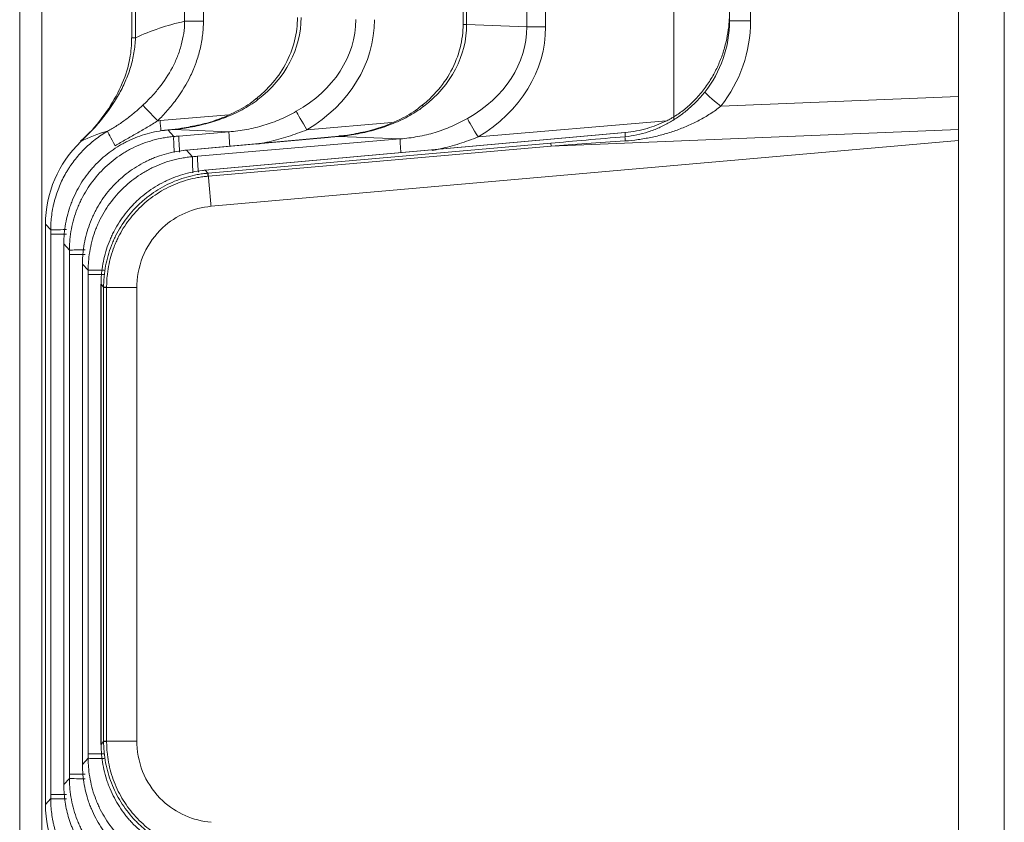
# Model space of a CAD drawing. Header units: millimetres. Extents: x 4 to 836, y 5 to 589.
# Tile 72 of 154: x 476 to 489, y 282 to 293. Entities that reach past the tile are written whole.
import ezdxf

# ---------------------------------------------------------------- set-up
doc = ezdxf.new("R2010")
doc.units = ezdxf.units.MM
doc.layers.add('1', color=7, linetype='Continuous', true_color=0xffffff)

msp = doc.modelspace()

# ---------------------------------------------------------------- linework, layer by layer
at = {"layer": '1', "color": 143, "linetype": 'Continuous', "lineweight": 18}
for p, q in [((475.895, 262.136), (475.895, 359.583)), ((488.795, 263.423), (488.795, 358.296)), ((488.195, 329.889), (488.195, 291.829)), ((477.365, 329.119), (477.365, 292.599)), ((481.704, 328.943), (481.704, 292.775)), ((485.195, 292.822), (485.195, 328.897)), ((479, 291.805), (479, 291.805)), ((488.195, 291.829), (488.195, 291.398)), ((481.169, 291.715), (481.169, 291.715)), ((478.129, 291.431), (478.129, 291.428)), ((478, 291.408), (477.999, 291.41)), ((479.936, 291.296), (478.078, 291.129)), ((483.825, 291.36), (478.322, 290.865)), ((480.078, 291.308), (480.077, 291.309)), ((480.298, 291.34), (480.298, 291.337)), ((483.826, 291.359), (483.825, 291.36)), ((488.195, 291.398), (488.195, 291.252)), ((478.402, 290.393), (488.195, 291.252)), ((488.195, 291.252), (488.195, 281.466)), ((478.046, 291.125), (478.045, 291.126)), ((478.079, 291.128), (478.078, 291.129)), ((478.29, 290.861), (478.29, 290.862)), ((478.312, 290.864), (478.311, 290.864)), ((478.323, 290.865), (478.322, 290.865)), ((476.233, 290.157), (476.233, 282.561)), ((476.233, 290.157), (476.233, 290.157)), ((476.472, 289.899), (476.472, 282.82)), ((476.473, 289.899), (476.472, 289.899)), ((476.717, 289.658), (476.716, 289.658)), ((476.716, 289.635), (476.716, 283.084)), ((476.717, 289.635), (476.716, 289.635)), ((476.719, 289.704), (476.718, 289.703)), ((476.96, 289.371), (476.96, 283.347)), ((476.961, 289.371), (476.96, 289.371)), ((476.961, 289.394), (476.961, 289.394)), ((476.963, 289.44), (476.962, 289.439)), ((477.429, 289.33), (477.429, 283.389)), ((476.961, 283.347), (476.96, 283.347)), ((476.717, 283.084), (476.716, 283.084)), ((476.473, 282.82), (476.472, 282.82)), ((476.472, 282.797), (476.473, 282.797)), ((476.473, 282.752), (476.474, 282.751)), ((476.233, 282.561), (476.233, 282.561))]:
    msp.add_line(p, q, dxfattribs=at)
at = {"layer": '1', "color": 143, "linetype": 'Continuous', "lineweight": 13}
for p, q in [((476.187, 342.576), (476.187, 279.143)), ((484.465, 291.52), (484.465, 330.198)), ((477.412, 329.119), (477.412, 292.599)), ((482.539, 292.742), (482.539, 328.976)), ((482.785, 328.976), (482.785, 292.742)), ((478.056, 292.815), (478.056, 328.904)), ((478.302, 328.904), (478.302, 292.815)), ((481.75, 328.943), (481.75, 292.775)), ((485.471, 328.897), (485.471, 292.822)), ((478.056, 292.815), (478.302, 292.815)), ((481.75, 292.775), (481.704, 292.775)), ((481.75, 292.775), (482.539, 292.742)), ((482.785, 292.742), (482.539, 292.742)), ((485.195, 292.822), (485.471, 292.822)), ((477.365, 292.599), (477.412, 292.599)), ((485.081, 291.703), (488.195, 291.829)), ((477.734, 291.515), (478.633, 291.592)), ((479.658, 291.394), (480.772, 291.49)), ((481.9, 291.3), (484.369, 291.512)), ((477.835, 291.392), (477.914, 291.306)), ((478.638, 291.368), (477.909, 291.399)), ((477.98, 291.312), (478.638, 291.368)), ((479.937, 291.295), (478.079, 291.128)), ((483.826, 291.359), (478.323, 290.865)), ((479.937, 291.295), (479.936, 291.296)), ((480.88, 291.275), (480.078, 291.308)), ((488.195, 291.398), (482.856, 291.181)), ((483.826, 291.304), (483.826, 291.359)), ((478.225, 291.047), (480.88, 291.275)), ((478.364, 290.826), (482.853, 291.22)), ((482.856, 291.181), (478.367, 290.787)), ((482.853, 291.22), (482.856, 291.181)), ((478.079, 291.128), (478.159, 291.042)), ((478.323, 290.865), (478.359, 290.826)), ((476.233, 290.157), (476.233, 282.561)), ((476.302, 290.083), (476.233, 290.157)), ((476.302, 282.691), (476.302, 290.027)), ((476.302, 290.027), (476.508, 290.027)), ((476.473, 289.899), (476.473, 282.82)), ((476.547, 289.818), (476.473, 289.899)), ((476.547, 282.956), (476.547, 289.762)), ((476.547, 289.762), (476.754, 289.762)), ((476.717, 289.635), (476.717, 283.084)), ((476.792, 289.554), (476.717, 289.635)), ((476.792, 283.221), (476.792, 289.498)), ((476.999, 289.498), (476.792, 289.498)), ((476.961, 289.371), (476.961, 283.347)), ((476.995, 289.335), (476.961, 289.371)), ((476.995, 283.389), (476.995, 289.33)), ((477.034, 289.33), (477.034, 283.389)), ((476.961, 283.347), (476.995, 283.384)), ((476.717, 283.084), (476.792, 283.165)), ((476.792, 283.221), (476.999, 283.221)), ((476.473, 282.82), (476.547, 282.9)), ((476.547, 282.956), (476.754, 282.956)), ((476.302, 282.691), (476.508, 282.691)), ((476.233, 282.561), (476.302, 282.636))]:
    msp.add_line(p, q, dxfattribs=at)
for centre, major_axis, ratio, start_param, end_param in [((477.742, 292.89), (1.838, -0.08), 0.815372, 5.513193, 6.320507), ((478.388, 292.863), (1.908, -0.077), 0.78539, 5.378087, 6.316802), ((478.38, 292.863), (2.162, -0.087), 0.83193, 5.377917, 6.316632), ((479.277, 289.857), (3.13, -1.531), 0.838284, 2.329342, 2.544029), ((479.911, 292.799), (1.838, -0.08), 0.815372, 5.513193, 6.320507), ((480.63, 292.769), (1.908, -0.077), 0.78539, 5.378087, 6.316802), ((480.622, 292.769), (2.162, -0.087), 0.83193, 5.377917, 6.316632), ((483.671, 292.834), (0.948, -1.541), 0.992616, 0.345924, 1.016048), ((479.189, 291.572), (-0.189, 0.233), 0.020324, 5.890951, 6.234819), ((485.106, 291.703), (-0.235, 0.187), 0.05049, 0.050619, 1.507292), ((477.711, 291.512), (-0.21, 0.214), 0.018712, 0.291864, 1.552486), ((481.358, 291.482), (-0.189, 0.233), 0.020324, 5.890951, 6.234819), ((479.666, 291.394), (-0.154, 0.258), 0.022477, 0.336533, 1.557375), ((481.908, 291.3), (0.154, -0.258), 0.022477, 3.478126, 4.698968), ((477.873, 290.016), (1.166, -0.961), 0.992658, 2.349262, 2.36964), ((477.721, 291.515), (0.043, -0.498), 0.026082, 1.291396, 1.568563), ((478.008, 289.857), (1.764, -0.935), 0.715025, 2.46814, 2.701682), ((477.196, 291.117), (-0.15, 0.26), 0.030164, 0.100131, 1.287216), ((477.94, 291.008), (-0.025, 0.299), 0.042536, 0.081215, 1.27036), ((478.006, 291.014), (0.026, -0.299), 0.026082, 3.222762, 4.409161), ((478.664, 291.07), (-0.026, 0.299), 0.026082, 0.081169, 1.191565), ((500.779, 292.641), (19.849, 1.605), 0.003268, 2.594318, 2.697457), ((483.852, 291.007), (-0.026, 0.299), 0.018499, 0.081155, 0.626379), ((480.906, 290.977), (0.026, -0.299), 0.026082, 3.222762, 4.298659), ((500.805, 292.344), (19.863, 1.306), 0.002075, 2.595614, 2.698752), ((478.185, 290.744), (0.025, -0.299), 0.042536, 3.222808, 4.411953), ((478.251, 290.749), (0.026, -0.299), 0.026082, 3.222762, 4.409161), ((478.385, 290.528), (-0.026, 0.299), 0.016218, 0.081152, 0.523531), ((476.601, 290.083), (-0.3, 0), 0.013334, 5.025031, 6.213366), ((476.846, 289.818), (-0.3, 0), 0.013334, 5.025031, 6.213366), ((477.092, 289.554), (0.3, 0), 0.013334, 1.883438, 3.071773), ((477.294, 289.335), (-0.3, 0), 0.005232, 5.759588, 6.213371), ((477.294, 283.384), (-0.3, 0), 0.005232, 0.069814, 0.523597), ((477.092, 283.165), (0.3, 0), 0.013334, 3.211412, 4.399747), ((476.846, 282.9), (-0.3, 0), 0.013334, 0.069819, 1.258155), ((476.601, 282.636), (-0.3, 0), 0.013334, 0.069819, 1.258155)]:
    msp.add_ellipse(centre, major_axis=major_axis, ratio=ratio, start_param=start_param, end_param=end_param, dxfattribs=at)
at = {"layer": '1', "color": 143, "linetype": 'Continuous', "lineweight": 18}
for centre, major_axis, ratio, start_param, end_param in [((483.695, 292.834), (0.749, -1.312), 0.990839, 0.377747, 1.047871), ((477.733, 290.153), (0.549, -1.399), 0.997682, 3.530134, 4.336636), ((477.733, 282.565), (0.549, 1.399), 0.997682, 1.946549, 2.753051)]:
    msp.add_ellipse(centre, major_axis=major_axis, ratio=ratio, start_param=start_param, end_param=end_param, dxfattribs=at)
for points, knots in [([(479.535, 292.866), (479.534, 292.815), (479.525, 292.659), (479.458, 292.395), (479.299, 292.104), (479.129, 291.915), (479.023, 291.824), (479, 291.805)], [0, 0, 0, 0, 0.12228, 0.385099, 0.656714, 0.927237, 1, 1, 1, 1]), ([(485.195, 292.941), (485.195, 292.927), (485.195, 292.914), (485.194, 292.888), (485.193, 292.848), (485.19, 292.808), (485.183, 292.729), (485.176, 292.677), (485.156, 292.572), (485.144, 292.52), (485.115, 292.416), (485.098, 292.364), (485.067, 292.287), (485.056, 292.261), (485.033, 292.209), (485.021, 292.184), (484.981, 292.108), (484.952, 292.058), (484.888, 291.96), (484.852, 291.911), (484.792, 291.841), (484.771, 291.817), (484.738, 291.783), (484.727, 291.771), (484.704, 291.748), (484.692, 291.737), (484.68, 291.726)], [0, 0, 0, 0, 0.03125, 0.03125, 0.0625, 0.125, 0.125, 0.25, 0.25, 0.375, 0.375, 0.5, 0.5, 0.5625, 0.5625, 0.625, 0.625, 0.75, 0.75, 0.875, 0.875, 0.9375, 0.9375, 0.96875, 0.96875, 1, 1, 1, 1]), ([(481.704, 292.775), (481.704, 292.725), (481.694, 292.568), (481.627, 292.304), (481.468, 292.013), (481.298, 291.825), (481.192, 291.733), (481.169, 291.715)], [0, 0, 0, 0, 0.12228, 0.385099, 0.656714, 0.927237, 1, 1, 1, 1]), ([(477.36, 292.6), (477.361, 292.508), (477.347, 292.306), (477.245, 291.989), (477.063, 291.66), (476.87, 291.409), (476.731, 291.281), (476.69, 291.247)], [0, 0, 0, 0, 0.174008, 0.393772, 0.634321, 0.89744, 1, 1, 1, 1]), ([(478.997, 291.808), (478.978, 291.791), (478.891, 291.716), (478.684, 291.604), (478.412, 291.492), (478.213, 291.45), (478.128, 291.437)], [0, 0, 0, 0, 0.078342, 0.362426, 0.732299, 1, 1, 1, 1]), ([(481.166, 291.718), (481.148, 291.701), (481.06, 291.625), (480.853, 291.513), (480.581, 291.402), (480.382, 291.359), (480.297, 291.347)], [0, 0, 0, 0, 0.078342, 0.362426, 0.732299, 1, 1, 1, 1]), ([(484.68, 291.726), (484.641, 291.69), (484.599, 291.656), (484.532, 291.607), (484.509, 291.592), (484.473, 291.569), (484.46, 291.562), (484.436, 291.547), (484.423, 291.54), (484.411, 291.533)], [0, 0, 0, 0, 0.5, 0.5, 0.75, 0.75, 0.875, 0.875, 1, 1, 1, 1]), ([(484.114, 291.413), (484.068, 291.4), (484.021, 291.389), (483.928, 291.371), (483.88, 291.364), (483.832, 291.36)], [0, 0, 0, 0, 0.5, 0.5, 1, 1, 1, 1]), ([(477.791, 291.387), (477.747, 291.382), (477.703, 291.375), (477.617, 291.357), (477.574, 291.346), (477.449, 291.308), (477.368, 291.275), (477.27, 291.225), (477.251, 291.215), (477.212, 291.193), (477.155, 291.159), (477.101, 291.122), (476.997, 291.043), (476.932, 290.984), (476.857, 290.903), (476.842, 290.886), (476.814, 290.853), (476.772, 290.801), (476.734, 290.748), (476.664, 290.638), (476.623, 290.56), (476.58, 290.458), (476.572, 290.438), (476.557, 290.396), (476.536, 290.334), (476.519, 290.27), (476.49, 290.143), (476.478, 290.056), (476.474, 289.967)], [0, 0, 0, 0, 0.0625, 0.0625, 0.125, 0.125, 0.25, 0.25, 0.28125, 0.28125, 0.3125, 0.375, 0.375, 0.5, 0.5, 0.53125, 0.53125, 0.5625, 0.625, 0.625, 0.75, 0.75, 0.78125, 0.78125, 0.8125, 0.875, 0.875, 1, 1, 1, 1]), ([(477.803, 291.389), (477.8, 291.389), (477.798, 291.388), (477.794, 291.388), (477.792, 291.388), (477.791, 291.387)], [0, 0, 0, 0, 0.624236, 0.624236, 1, 1, 1, 1]), ([(478.046, 291.125), (477.957, 291.115), (477.871, 291.097), (477.745, 291.06), (477.704, 291.046), (477.642, 291.021), (477.622, 291.013), (477.581, 290.995), (477.561, 290.985), (477.462, 290.935), (477.387, 290.889), (477.282, 290.81), (477.248, 290.782), (477.199, 290.738), (477.183, 290.723), (477.151, 290.692), (477.135, 290.676), (477.06, 290.595), (477.006, 290.526), (476.934, 290.415), (476.912, 290.377), (476.881, 290.318), (476.871, 290.298), (476.852, 290.258), (476.843, 290.238), (476.8, 290.136), (476.773, 290.052), (476.744, 289.924), (476.736, 289.88), (476.728, 289.815), (476.725, 289.792), (476.721, 289.748), (476.72, 289.726), (476.719, 289.704)], [0, 0, 0, 0, 0.125, 0.125, 0.1875, 0.1875, 0.21875, 0.21875, 0.25, 0.25, 0.375, 0.375, 0.4375, 0.4375, 0.46875, 0.46875, 0.5, 0.5, 0.625, 0.625, 0.6875, 0.6875, 0.71875, 0.71875, 0.75, 0.75, 0.875, 0.875, 0.9375, 0.9375, 0.96875, 0.96875, 1, 1, 1, 1]), ([(478.29, 290.861), (478.202, 290.851), (478.116, 290.834), (477.989, 290.796), (477.948, 290.782), (477.886, 290.758), (477.866, 290.749), (477.826, 290.731), (477.806, 290.721), (477.706, 290.672), (477.632, 290.625), (477.526, 290.546), (477.492, 290.518), (477.443, 290.474), (477.427, 290.459), (477.395, 290.428), (477.38, 290.412), (477.304, 290.331), (477.25, 290.262), (477.178, 290.151), (477.156, 290.113), (477.125, 290.055), (477.115, 290.035), (477.096, 289.995), (477.087, 289.974), (477.044, 289.872), (477.018, 289.789), (476.989, 289.66), (476.981, 289.617), (476.972, 289.551), (476.969, 289.529), (476.965, 289.484), (476.964, 289.462), (476.963, 289.44)], [0, 0, 0, 0, 0.125, 0.125, 0.1875, 0.1875, 0.21875, 0.21875, 0.25, 0.25, 0.375, 0.375, 0.4375, 0.4375, 0.46875, 0.46875, 0.5, 0.5, 0.625, 0.625, 0.6875, 0.6875, 0.71875, 0.71875, 0.75, 0.75, 0.875, 0.875, 0.9375, 0.9375, 0.96875, 0.96875, 1, 1, 1, 1]), ([(478.402, 290.392), (478.168, 290.371), (477.942, 290.272), (477.565, 289.923), (477.44, 289.649), (477.429, 289.355), (477.429, 289.343), (477.429, 289.33)], [0, 0, 0, 0, 0.444489, 0.444489, 0.97588, 0.97588, 1, 1, 1, 1]), ([(477.429, 283.389), (477.429, 283.376), (477.429, 283.363), (477.44, 283.069), (477.565, 282.796), (477.942, 282.447), (478.168, 282.348), (478.402, 282.326)], [0, 0, 0, 0, 0.02412, 0.02412, 0.555511, 0.555511, 1, 1, 1, 1]), ([(476.963, 283.279), (476.967, 283.19), (476.979, 283.102), (477.008, 282.974), (477.019, 282.932), (477.039, 282.869), (477.046, 282.848), (477.062, 282.806), (477.07, 282.785), (477.113, 282.683), (477.154, 282.605), (477.225, 282.495), (477.251, 282.459), (477.291, 282.407), (477.305, 282.39), (477.334, 282.356), (477.349, 282.339), (477.425, 282.258), (477.49, 282.199), (477.595, 282.12), (477.632, 282.096), (477.707, 282.049), (477.746, 282.027), (477.864, 281.968), (477.946, 281.935), (478.072, 281.898), (478.115, 281.887), (478.18, 281.874), (478.202, 281.87), (478.246, 281.863), (478.268, 281.86), (478.29, 281.857)], [0, 0, 0, 0, 0.125, 0.125, 0.1875, 0.1875, 0.21875, 0.21875, 0.25, 0.25, 0.375, 0.375, 0.4375, 0.4375, 0.46875, 0.46875, 0.5, 0.5, 0.625, 0.625, 0.6875, 0.6875, 0.75, 0.75, 0.875, 0.875, 0.9375, 0.9375, 0.96875, 0.96875, 1, 1, 1, 1]), ([(476.719, 283.015), (476.723, 282.926), (476.734, 282.839), (476.763, 282.71), (476.775, 282.668), (476.795, 282.605), (476.802, 282.584), (476.817, 282.542), (476.826, 282.522), (476.868, 282.419), (476.91, 282.342), (476.981, 282.231), (477.007, 282.195), (477.047, 282.143), (477.061, 282.126), (477.09, 282.092), (477.105, 282.075), (477.18, 281.994), (477.246, 281.936), (477.351, 281.857), (477.387, 281.832), (477.463, 281.785), (477.502, 281.763), (477.62, 281.704), (477.702, 281.671), (477.828, 281.634), (477.871, 281.623), (477.936, 281.61), (477.958, 281.606), (478.002, 281.599), (478.024, 281.596), (478.046, 281.594)], [0, 0, 0, 0, 0.125, 0.125, 0.1875, 0.1875, 0.21875, 0.21875, 0.25, 0.25, 0.375, 0.375, 0.4375, 0.4375, 0.46875, 0.46875, 0.5, 0.5, 0.625, 0.625, 0.6875, 0.6875, 0.75, 0.75, 0.875, 0.875, 0.9375, 0.9375, 0.96875, 0.96875, 1, 1, 1, 1]), ([(476.474, 282.751), (476.478, 282.678), (476.486, 282.606), (476.514, 282.464), (476.532, 282.394), (476.562, 282.308), (476.569, 282.29), (476.582, 282.256), (476.589, 282.239), (476.611, 282.189), (476.626, 282.156), (476.677, 282.06), (476.715, 281.998), (476.778, 281.91), (476.801, 281.881), (476.836, 281.839), (476.848, 281.826), (476.873, 281.798), (476.885, 281.785), (476.949, 281.72), (477.003, 281.672), (477.118, 281.584), (477.179, 281.544), (477.307, 281.473), (477.373, 281.442), (477.442, 281.416)], [0, 0, 0, 0, 0.125, 0.125, 0.25, 0.25, 0.28125, 0.28125, 0.3125, 0.3125, 0.375, 0.375, 0.5, 0.5, 0.5625, 0.5625, 0.59375, 0.59375, 0.625, 0.625, 0.75, 0.75, 0.875, 0.875, 1, 1, 1, 1])]:
    msp.add_open_spline(points, degree=3, knots=knots, dxfattribs=at)
at = {"layer": '1', "color": 143, "linetype": 'Continuous', "lineweight": 13}
for points, knots in [([(477.509, 291.716), (477.547, 291.752), (477.584, 291.789), (477.638, 291.846), (477.655, 291.866), (477.69, 291.905), (477.706, 291.926), (477.788, 292.029), (477.846, 292.117), (477.908, 292.233), (477.919, 292.256), (477.941, 292.304), (477.952, 292.329), (477.981, 292.403), (477.998, 292.453), (478.025, 292.554), (478.036, 292.605), (478.051, 292.709), (478.055, 292.761), (478.056, 292.815)], [0, 0, 0, 0, 0.125, 0.125, 0.1875, 0.1875, 0.25, 0.25, 0.5, 0.5, 0.5625, 0.5625, 0.625, 0.625, 0.75, 0.75, 0.875, 0.875, 1, 1, 1, 1]), ([(478.302, 292.815), (478.302, 292.753), (478.298, 292.691), (478.283, 292.57), (478.272, 292.51), (478.244, 292.391), (478.226, 292.332), (478.2, 292.26), (478.195, 292.245), (478.184, 292.216), (478.167, 292.173), (478.148, 292.131), (478.081, 291.993), (478.018, 291.889), (477.926, 291.764), (477.907, 291.74), (477.869, 291.692), (477.81, 291.621), (477.747, 291.555), (477.703, 291.512)], [0, 0, 0, 0, 0.125, 0.125, 0.25, 0.25, 0.375, 0.375, 0.40625, 0.40625, 0.4375, 0.5, 0.5, 0.75, 0.75, 0.8125, 0.8125, 0.875, 1, 1, 1, 1]), ([(477.412, 292.599), (477.41, 292.533), (477.403, 292.467), (477.381, 292.338), (477.366, 292.274), (477.337, 292.18), (477.327, 292.149), (477.304, 292.088), (477.291, 292.057), (477.252, 291.966), (477.222, 291.907), (477.125, 291.737), (477.05, 291.63), (476.946, 291.503), (476.925, 291.477), (476.881, 291.428), (476.815, 291.355), (476.745, 291.285), (476.696, 291.24)], [0, 0, 0, 0, 0.125, 0.125, 0.25, 0.25, 0.3125, 0.3125, 0.375, 0.375, 0.5, 0.5, 0.75, 0.75, 0.8125, 0.8125, 0.875, 1, 1, 1, 1]), ([(483.826, 291.304), (483.879, 291.309), (483.93, 291.317), (484.031, 291.338), (484.081, 291.351), (484.154, 291.375), (484.178, 291.383), (484.225, 291.401), (484.248, 291.411), (484.317, 291.441), (484.361, 291.464), (484.448, 291.513), (484.49, 291.54), (484.553, 291.584), (484.573, 291.599), (484.614, 291.63), (484.634, 291.647), (484.693, 291.697), (484.731, 291.732), (484.803, 291.807), (484.838, 291.847), (484.871, 291.888)], [0, 0, 0, 0, 0.125, 0.125, 0.25, 0.25, 0.3125, 0.3125, 0.375, 0.375, 0.5, 0.5, 0.625, 0.625, 0.6875, 0.6875, 0.75, 0.75, 0.875, 0.875, 1, 1, 1, 1]), ([(477.046, 291.375), (477.088, 291.398), (477.129, 291.423), (477.21, 291.475), (477.249, 291.502), (477.326, 291.56), (477.364, 291.59), (477.438, 291.652), (477.474, 291.684), (477.509, 291.716)], [0, 0, 0, 0, 0.25, 0.25, 0.5, 0.5, 0.75, 0.75, 1, 1, 1, 1]), ([(479.016, 291.789), (478.983, 291.764), (478.95, 291.741), (478.882, 291.697), (478.846, 291.677), (478.775, 291.638), (478.739, 291.621), (478.666, 291.587), (478.629, 291.571), (478.517, 291.528), (478.442, 291.503), (478.287, 291.46), (478.209, 291.442), (478.129, 291.428)], [0, 0, 0, 0, 0.125, 0.125, 0.25, 0.25, 0.375, 0.375, 0.5, 0.5, 0.75, 0.75, 1, 1, 1, 1]), ([(481.185, 291.698), (481.153, 291.673), (481.119, 291.65), (481.051, 291.607), (481.016, 291.586), (480.944, 291.548), (480.908, 291.53), (480.835, 291.496), (480.798, 291.481), (480.687, 291.437), (480.611, 291.412), (480.457, 291.369), (480.378, 291.351), (480.298, 291.337)], [0, 0, 0, 0, 0.125, 0.125, 0.25, 0.25, 0.375, 0.375, 0.5, 0.5, 0.75, 0.75, 1, 1, 1, 1]), ([(485.081, 291.703), (485.037, 291.667), (484.991, 291.635), (484.896, 291.573), (484.847, 291.545), (484.772, 291.505), (484.746, 291.493), (484.696, 291.468), (484.67, 291.457), (484.593, 291.423), (484.541, 291.403), (484.435, 291.366), (484.382, 291.349), (484.301, 291.327), (484.274, 291.319), (484.219, 291.306), (484.191, 291.3), (484.108, 291.283), (484.053, 291.274), (483.941, 291.258), (483.885, 291.252), (483.828, 291.248)], [0, 0, 0, 0, 0.125, 0.125, 0.25, 0.25, 0.3125, 0.3125, 0.375, 0.375, 0.5, 0.5, 0.625, 0.625, 0.6875, 0.6875, 0.75, 0.75, 0.875, 0.875, 1, 1, 1, 1]), ([(478.638, 291.368), (478.715, 291.374), (478.792, 291.384), (478.907, 291.405), (478.945, 291.414), (479.021, 291.432), (479.058, 291.442), (479.169, 291.476), (479.241, 291.502), (479.382, 291.563), (479.451, 291.598), (479.519, 291.636)], [0, 0, 0, 0, 0.25, 0.25, 0.375, 0.375, 0.5, 0.5, 0.75, 0.75, 1, 1, 1, 1]), ([(480.88, 291.275), (480.957, 291.281), (481.034, 291.291), (481.149, 291.312), (481.187, 291.32), (481.263, 291.338), (481.3, 291.348), (481.41, 291.382), (481.483, 291.409), (481.624, 291.47), (481.693, 291.504), (481.761, 291.542)], [0, 0, 0, 0, 0.25, 0.25, 0.375, 0.375, 0.5, 0.5, 0.75, 0.75, 1, 1, 1, 1]), ([(477.703, 291.512), (477.658, 291.483), (477.612, 291.455), (477.519, 291.4), (477.473, 291.373), (477.379, 291.32), (477.333, 291.293), (477.239, 291.24), (477.193, 291.213), (477.147, 291.185)], [0, 0, 0, 0, 0.25, 0.25, 0.5, 0.5, 0.75, 0.75, 1, 1, 1, 1]), ([(476.302, 290.083), (476.302, 290.149), (476.306, 290.214), (476.319, 290.31), (476.324, 290.343), (476.334, 290.391), (476.337, 290.407), (476.345, 290.439), (476.349, 290.454), (476.37, 290.533), (476.411, 290.656), (476.468, 290.772), (476.509, 290.843), (476.518, 290.857), (476.535, 290.885), (476.561, 290.926), (476.59, 290.965), (476.649, 291.042), (476.691, 291.091), (476.759, 291.16), (476.783, 291.182), (476.832, 291.225), (476.857, 291.246), (476.935, 291.306), (476.989, 291.342), (477.046, 291.375)], [0, 0, 0, 0, 0.125, 0.125, 0.1875, 0.1875, 0.21875, 0.21875, 0.25, 0.25, 0.375, 0.5, 0.5, 0.53125, 0.53125, 0.5625, 0.625, 0.625, 0.75, 0.75, 0.8125, 0.8125, 0.875, 0.875, 1, 1, 1, 1]), ([(476.547, 289.818), (476.547, 289.842), (476.548, 289.865), (476.55, 289.911), (476.551, 289.935), (476.558, 290.004), (476.564, 290.05), (476.59, 290.186), (476.615, 290.274), (476.657, 290.382), (476.666, 290.404), (476.685, 290.446), (476.715, 290.509), (476.749, 290.57), (476.822, 290.687), (476.878, 290.76), (477.004, 290.898), (477.072, 290.959), (477.183, 291.042), (477.221, 291.068), (477.28, 291.104), (477.3, 291.115), (477.341, 291.138), (477.361, 291.149), (477.466, 291.2), (477.552, 291.232), (477.685, 291.269), (477.73, 291.28), (477.798, 291.292), (477.821, 291.296), (477.868, 291.302), (477.891, 291.304), (477.914, 291.306)], [0, 0, 0, 0, 0.03125, 0.03125, 0.0625, 0.0625, 0.125, 0.125, 0.25, 0.25, 0.28125, 0.28125, 0.3125, 0.375, 0.375, 0.5, 0.5, 0.625, 0.625, 0.6875, 0.6875, 0.71875, 0.71875, 0.75, 0.75, 0.875, 0.875, 0.9375, 0.9375, 0.96875, 0.96875, 1, 1, 1, 1]), ([(479.658, 291.394), (479.578, 291.362), (479.496, 291.333), (479.331, 291.281), (479.248, 291.258), (479.121, 291.229), (479.079, 291.22), (479.025, 291.21), (479.014, 291.208), (479.003, 291.206)], [0, 0, 0, 0, 0.380454, 0.380454, 0.760908, 0.760908, 0.951135, 0.951135, 1, 1, 1, 1]), ([(481.9, 291.3), (481.82, 291.268), (481.738, 291.239), (481.573, 291.187), (481.49, 291.165), (481.37, 291.137), (481.334, 291.129), (481.298, 291.122)], [0, 0, 0, 0, 0.412467, 0.412467, 0.824934, 0.824934, 1, 1, 1, 1]), ([(476.792, 289.554), (476.792, 289.577), (476.793, 289.6), (476.795, 289.647), (476.797, 289.67), (476.803, 289.74), (476.81, 289.785), (476.835, 289.921), (476.86, 290.009), (476.902, 290.117), (476.911, 290.139), (476.93, 290.182), (476.96, 290.245), (476.994, 290.305), (477.067, 290.422), (477.123, 290.495), (477.249, 290.633), (477.317, 290.695), (477.428, 290.777), (477.466, 290.803), (477.525, 290.839), (477.545, 290.851), (477.586, 290.873), (477.607, 290.884), (477.711, 290.935), (477.797, 290.968), (477.93, 291.005), (477.975, 291.015), (478.044, 291.027), (478.067, 291.031), (478.113, 291.037), (478.136, 291.04), (478.159, 291.042)], [0, 0, 0, 0, 0.03125, 0.03125, 0.0625, 0.0625, 0.125, 0.125, 0.25, 0.25, 0.28125, 0.28125, 0.3125, 0.375, 0.375, 0.5, 0.5, 0.625, 0.625, 0.6875, 0.6875, 0.71875, 0.71875, 0.75, 0.75, 0.875, 0.875, 0.9375, 0.9375, 0.96875, 0.96875, 1, 1, 1, 1]), ([(476.995, 289.335), (476.995, 289.358), (476.995, 289.382), (476.998, 289.428), (476.999, 289.451), (477.006, 289.521), (477.012, 289.567), (477.038, 289.702), (477.063, 289.791), (477.105, 289.899), (477.113, 289.92), (477.132, 289.963), (477.162, 290.026), (477.196, 290.086), (477.269, 290.203), (477.324, 290.277), (477.419, 290.38), (477.451, 290.413), (477.52, 290.474), (477.591, 290.533), (477.667, 290.585), (477.746, 290.634), (477.787, 290.656), (477.911, 290.718), (477.997, 290.751), (478.13, 290.788), (478.175, 290.798), (478.244, 290.811), (478.267, 290.815), (478.313, 290.821), (478.336, 290.823), (478.359, 290.826)], [0, 0, 0, 0, 0.03125, 0.03125, 0.0625, 0.0625, 0.125, 0.125, 0.25, 0.25, 0.28125, 0.28125, 0.3125, 0.375, 0.375, 0.5, 0.5, 0.5625, 0.5625, 0.625, 0.6875, 0.6875, 0.75, 0.75, 0.875, 0.875, 0.9375, 0.9375, 0.96875, 0.96875, 1, 1, 1, 1]), ([(478.361, 290.786), (478.338, 290.784), (478.316, 290.782), (478.271, 290.776), (478.248, 290.772), (478.181, 290.76), (478.138, 290.75), (478.008, 290.714), (477.925, 290.682), (477.804, 290.622), (477.764, 290.6), (477.687, 290.552), (477.613, 290.502), (477.544, 290.444), (477.478, 290.384), (477.446, 290.352), (477.354, 290.252), (477.3, 290.181), (477.229, 290.067), (477.207, 290.027), (477.177, 289.967), (477.168, 289.947), (477.149, 289.905), (477.141, 289.884), (477.1, 289.779), (477.076, 289.693), (477.051, 289.561), (477.045, 289.516), (477.038, 289.449), (477.037, 289.426), (477.035, 289.381), (477.034, 289.358), (477.034, 289.336)], [0, 0, 0, 0, 0.03125, 0.03125, 0.0625, 0.0625, 0.125, 0.125, 0.25, 0.25, 0.3125, 0.3125, 0.375, 0.4375, 0.4375, 0.5, 0.5, 0.625, 0.625, 0.6875, 0.6875, 0.71875, 0.71875, 0.75, 0.75, 0.875, 0.875, 0.9375, 0.9375, 0.96875, 0.96875, 1, 1, 1, 1]), ([(478.364, 290.826), (478.364, 290.824), (478.364, 290.82), (478.365, 290.807), (478.366, 290.798), (478.367, 290.787)], [0, 0, 0, 0, 0.5, 0.5, 1, 1, 1, 1]), ([(476.995, 289.33), (476.995, 289.33), (476.995, 289.33), (476.995, 289.332), (476.995, 289.333), (476.995, 289.335)], [0, 0, 0, 0, 0.075481, 0.075481, 1, 1, 1, 1]), ([(476.995, 289.33), (476.996, 289.33), (477.001, 289.33), (477.014, 289.33), (477.023, 289.33), (477.034, 289.33)], [0, 0, 0, 0, 0.5, 0.5, 1, 1, 1, 1]), ([(476.995, 283.389), (476.996, 283.389), (477.001, 283.389), (477.014, 283.389), (477.023, 283.389), (477.034, 283.389)], [0, 0, 0, 0, 0.5, 0.5, 1, 1, 1, 1]), ([(478.359, 281.893), (478.336, 281.895), (478.313, 281.898), (478.267, 281.904), (478.244, 281.908), (478.175, 281.92), (478.13, 281.93), (477.997, 281.968), (477.911, 282.001), (477.807, 282.052), (477.787, 282.063), (477.746, 282.085), (477.686, 282.12), (477.591, 282.185), (477.52, 282.244), (477.452, 282.306), (477.419, 282.338), (477.324, 282.442), (477.269, 282.515), (477.196, 282.632), (477.173, 282.673), (477.132, 282.755), (477.113, 282.798), (477.063, 282.928), (477.038, 283.016), (477.012, 283.152), (477.006, 283.198), (476.999, 283.267), (476.998, 283.29), (476.995, 283.337), (476.995, 283.36), (476.995, 283.384)], [0, 0, 0, 0, 0.03125, 0.03125, 0.0625, 0.0625, 0.125, 0.125, 0.25, 0.25, 0.28125, 0.28125, 0.3125, 0.375, 0.4375, 0.4375, 0.5, 0.5, 0.625, 0.625, 0.6875, 0.6875, 0.75, 0.75, 0.875, 0.875, 0.9375, 0.9375, 0.96875, 0.96875, 1, 1, 1, 1]), ([(477.034, 283.383), (477.034, 283.36), (477.035, 283.338), (477.037, 283.292), (477.038, 283.27), (477.045, 283.202), (477.051, 283.158), (477.076, 283.025), (477.1, 282.939), (477.149, 282.813), (477.167, 282.772), (477.207, 282.691), (477.229, 282.652), (477.3, 282.538), (477.354, 282.466), (477.446, 282.366), (477.478, 282.334), (477.544, 282.274), (477.613, 282.217), (477.687, 282.166), (477.745, 282.131), (477.764, 282.119), (477.804, 282.098), (477.824, 282.087), (477.925, 282.037), (478.008, 282.005), (478.138, 281.969), (478.182, 281.959), (478.248, 281.946), (478.271, 281.943), (478.316, 281.937), (478.338, 281.934), (478.361, 281.932)], [0, 0, 0, 0, 0.03125, 0.03125, 0.0625, 0.0625, 0.125, 0.125, 0.25, 0.25, 0.3125, 0.3125, 0.375, 0.375, 0.5, 0.5, 0.5625, 0.5625, 0.625, 0.6875, 0.6875, 0.71875, 0.71875, 0.75, 0.75, 0.875, 0.875, 0.9375, 0.9375, 0.96875, 0.96875, 1, 1, 1, 1]), ([(478.159, 281.677), (478.136, 281.679), (478.113, 281.681), (478.067, 281.688), (478.044, 281.691), (477.975, 281.704), (477.93, 281.714), (477.797, 281.751), (477.711, 281.784), (477.607, 281.835), (477.586, 281.845), (477.545, 281.868), (477.485, 281.903), (477.39, 281.967), (477.319, 282.026), (477.25, 282.088), (477.217, 282.12), (477.123, 282.223), (477.067, 282.297), (476.994, 282.414), (476.971, 282.454), (476.94, 282.516), (476.93, 282.537), (476.912, 282.579), (476.903, 282.601), (476.86, 282.709), (476.835, 282.798), (476.81, 282.933), (476.803, 282.979), (476.797, 283.048), (476.795, 283.072), (476.793, 283.118), (476.792, 283.142), (476.792, 283.165)], [0, 0, 0, 0, 0.03125, 0.03125, 0.0625, 0.0625, 0.125, 0.125, 0.25, 0.25, 0.28125, 0.28125, 0.3125, 0.375, 0.4375, 0.4375, 0.5, 0.5, 0.625, 0.625, 0.6875, 0.6875, 0.71875, 0.71875, 0.75, 0.75, 0.875, 0.875, 0.9375, 0.9375, 0.96875, 0.96875, 1, 1, 1, 1]), ([(477.914, 281.412), (477.891, 281.414), (477.868, 281.417), (477.821, 281.423), (477.798, 281.427), (477.73, 281.439), (477.685, 281.449), (477.552, 281.486), (477.466, 281.519), (477.362, 281.57), (477.341, 281.581), (477.3, 281.603), (477.24, 281.638), (477.144, 281.703), (477.073, 281.761), (477.005, 281.823), (476.972, 281.856), (476.877, 281.959), (476.822, 282.032), (476.749, 282.149), (476.726, 282.189), (476.695, 282.251), (476.685, 282.272), (476.666, 282.315), (476.657, 282.336), (476.615, 282.444), (476.59, 282.533), (476.564, 282.669), (476.558, 282.714), (476.551, 282.784), (476.55, 282.807), (476.548, 282.854), (476.547, 282.877), (476.547, 282.9)], [0, 0, 0, 0, 0.03125, 0.03125, 0.0625, 0.0625, 0.125, 0.125, 0.25, 0.25, 0.28125, 0.28125, 0.3125, 0.375, 0.4375, 0.4375, 0.5, 0.5, 0.625, 0.625, 0.6875, 0.6875, 0.71875, 0.71875, 0.75, 0.75, 0.875, 0.875, 0.9375, 0.9375, 0.96875, 0.96875, 1, 1, 1, 1]), ([(477.046, 281.344), (476.989, 281.377), (476.935, 281.413), (476.857, 281.473), (476.832, 281.494), (476.783, 281.537), (476.759, 281.559), (476.691, 281.628), (476.649, 281.676), (476.59, 281.753), (476.561, 281.793), (476.535, 281.834), (476.518, 281.862), (476.509, 281.876), (476.468, 281.947), (476.411, 282.063), (476.37, 282.186), (476.349, 282.264), (476.345, 282.28), (476.337, 282.312), (476.334, 282.328), (476.324, 282.376), (476.319, 282.408), (476.306, 282.505), (476.302, 282.57), (476.302, 282.636)], [0, 0, 0, 0, 0.125, 0.125, 0.1875, 0.1875, 0.25, 0.25, 0.375, 0.375, 0.4375, 0.46875, 0.46875, 0.5, 0.5, 0.625, 0.75, 0.75, 0.78125, 0.78125, 0.8125, 0.8125, 0.875, 0.875, 1, 1, 1, 1])]:
    msp.add_open_spline(points, degree=3, knots=knots, dxfattribs=at)
at = {"layer": '1', "color": 143, "linetype": 'Continuous', "lineweight": 18}
for points, degree in [([(478.129, 291.431), (478.065, 291.418), (477.999, 291.411)], 2), ([(484.36, 291.507), (484.281, 291.469), (484.199, 291.437), (484.114, 291.413)], 3), ([(484.411, 291.533), (484.394, 291.524), (484.377, 291.516), (484.36, 291.507)], 3), ([(477.835, 291.392), (477.824, 291.391), (477.813, 291.39), (477.803, 291.389)], 3), ([(477.909, 291.399), (477.884, 291.397), (477.859, 291.394), (477.835, 291.392)], 3), ([(478, 291.408), (477.97, 291.404), (477.939, 291.401), (477.909, 291.399)], 3), ([(480.077, 291.309), (479.936, 291.296)], 1), ([(480.298, 291.341), (480.189, 291.318), (480.077, 291.313)], 2), ([(483.832, 291.36), (483.83, 291.36), (483.828, 291.36), (483.826, 291.359)], 3), ([(478.068, 291.127), (478.061, 291.127), (478.053, 291.126), (478.046, 291.125)], 3), ([(478.079, 291.128), (478.075, 291.128), (478.071, 291.128), (478.068, 291.127)], 3), ([(478.312, 290.864), (478.305, 290.863), (478.298, 290.862), (478.29, 290.861)], 3), ([(478.323, 290.865), (478.319, 290.864), (478.316, 290.864), (478.312, 290.864)], 3), ([(476.474, 289.967), (476.474, 289.952), (476.473, 289.937), (476.473, 289.921)], 3), ([(476.473, 289.921), (476.473, 289.914), (476.473, 289.906), (476.473, 289.899)], 3), ([(476.718, 289.703), (476.715, 289.68), (476.717, 289.657)], 2), ([(476.717, 289.658), (476.717, 289.65), (476.717, 289.643), (476.717, 289.635)], 3), ([(476.962, 289.439), (476.96, 289.417), (476.961, 289.394)], 2), ([(476.961, 289.394), (476.961, 289.386), (476.961, 289.379), (476.961, 289.371)], 3), ([(476.961, 283.347), (476.961, 283.34), (476.961, 283.332), (476.961, 283.325)], 3), ([(476.961, 283.325), (476.962, 283.309), (476.962, 283.294), (476.963, 283.279)], 3), ([(476.717, 283.084), (476.717, 283.076), (476.717, 283.068), (476.717, 283.061)], 3), ([(476.717, 283.061), (476.717, 283.046), (476.718, 283.03), (476.719, 283.015)], 3), ([(476.473, 282.82), (476.473, 282.812), (476.473, 282.805), (476.473, 282.797)], 3), ([(476.473, 282.797), (476.473, 282.782), (476.474, 282.766), (476.474, 282.751)], 3), ([(476.475, 282.797), (476.475, 282.752)], 1)]:
    msp.add_open_spline(points, degree=degree, dxfattribs=at)
at = {"layer": '1', "color": 143, "linetype": 'Continuous', "lineweight": 13}
for points, degree in [([(478.129, 291.428), (478.086, 291.42), (478.043, 291.413), (478, 291.408)], 3), ([(477.914, 291.306), (477.936, 291.308), (477.958, 291.31), (477.98, 291.312)], 3), ([(480.078, 291.308), (480.031, 291.304), (479.984, 291.3), (479.937, 291.295)], 3), ([(480.298, 291.337), (480.225, 291.324), (480.152, 291.314), (480.078, 291.308)], 3), ([(478.159, 291.042), (478.181, 291.043), (478.203, 291.045), (478.225, 291.047)], 3), ([(478.359, 290.826), (478.361, 290.826), (478.362, 290.826), (478.364, 290.826)], 3), ([(478.367, 290.787), (478.365, 290.787), (478.363, 290.786), (478.361, 290.786)], 3), ([(478.367, 290.787), (478.402, 290.393)], 1), ([(476.302, 290.027), (476.302, 290.046), (476.302, 290.064), (476.302, 290.083)], 3), ([(476.547, 289.762), (476.547, 289.781), (476.547, 289.8), (476.547, 289.818)], 3), ([(476.719, 289.704), (476.718, 289.688), (476.717, 289.673), (476.717, 289.658)], 3), ([(476.792, 289.498), (476.792, 289.516), (476.792, 289.535), (476.792, 289.554)], 3), ([(476.963, 289.44), (476.962, 289.425), (476.962, 289.409), (476.961, 289.394)], 3), ([(477.034, 289.336), (477.034, 289.334), (477.034, 289.332), (477.034, 289.33)], 3), ([(477.429, 289.33), (477.034, 289.33)], 1), ([(476.995, 283.384), (476.995, 283.385), (476.995, 283.387), (476.995, 283.389)], 3), ([(477.034, 283.389), (477.429, 283.389)], 1), ([(477.034, 283.389), (477.034, 283.387), (477.034, 283.385), (477.034, 283.383)], 3), ([(476.792, 283.165), (476.792, 283.184), (476.792, 283.202), (476.792, 283.221)], 3), ([(476.547, 282.9), (476.547, 282.919), (476.547, 282.937), (476.547, 282.956)], 3), ([(476.302, 282.636), (476.302, 282.654), (476.302, 282.673), (476.302, 282.691)], 3)]:
    msp.add_open_spline(points, degree=degree, dxfattribs=at)

doc.saveas('drawing.dxf')
